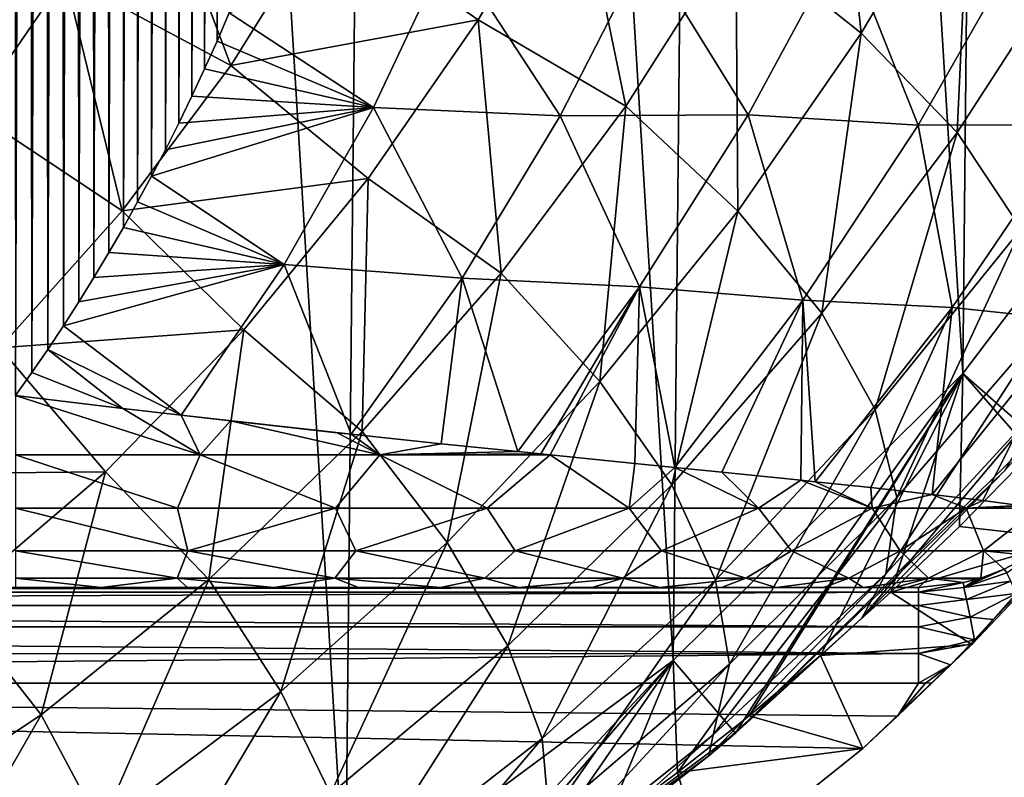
# Model space of a CAD drawing. Extents: x 0 to 500, y -78 to 1006.
# Tile 46 of 256: x 113 to 123, y -70 to -62. Entities that reach past the tile are written whole.
import ezdxf

# ---------------------------------------------------------------- set-up
doc = ezdxf.new("R2010")
doc.units = 0
doc.header["$LTSCALE"] = 65.185185
for name, color, linetype in [('236', 7, 'CONTINUOUS'), ('240', 7, 'CONTINUOUS'), ('252', 7, 'CONTINUOUS'), ('254', 7, 'CONTINUOUS'), ('257', 7, 'CONTINUOUS'), ('354', 7, 'CONTINUOUS'), ('357', 7, 'CONTINUOUS'), ('361', 7, 'CONTINUOUS'), ('365', 7, 'CONTINUOUS'), ('378', 7, 'CONTINUOUS'), ('381', 7, 'CONTINUOUS'), ('390', 7, 'CONTINUOUS'), ('392', 7, 'CONTINUOUS'), ('399', 7, 'CONTINUOUS'), ('400', 7, 'CONTINUOUS'), ('403', 7, 'CONTINUOUS')]:
    doc.layers.add(name, color=color, linetype=linetype)

msp = doc.modelspace()

# ---------------------------------------------------------------- linework, layer by layer
at = {"layer": '236', "color": 7, "linetype": 'CONTINUOUS'}
for points in [[(125.133, -62.381, -0.025), (122.564, -65.77, -0.025), (123.316, -66.429, -0.025), (125.133, -62.381, -0.025)], [(122.564, -65.77, -0.025), (119.542, -68.762, -0.025), (120.193, -69.521, -0.025), (122.564, -65.77, -0.025)], [(123.316, -66.429, -0.025), (122.564, -65.77, -0.025), (120.193, -69.521, -0.025), (123.316, -66.429, -0.025)], [(119.542, -68.762, -0.025), (116.127, -71.297, -0.025), (116.664, -72.14, -0.025), (119.542, -68.762, -0.025)], [(120.193, -69.521, -0.025), (119.542, -68.762, -0.025), (116.664, -72.14, -0.025), (120.193, -69.521, -0.025)]]:
    msp.add_3dface(points, dxfattribs=at)
at = {"layer": '240', "color": 7, "linetype": 'CONTINUOUS'}
for points in [[(122.564, -65.77, -0.025), (125.133, -62.381, -0.025), (122.564, -65.77), (122.564, -65.77, -0.025)], [(122.564, -65.77), (125.133, -62.381, -0.025), (125.133, -62.381), (122.564, -65.77)], [(119.542, -68.762, -0.025), (122.564, -65.77, -0.025), (119.542, -68.762), (119.542, -68.762, -0.025)], [(119.542, -68.762), (122.564, -65.77, -0.025), (122.564, -65.77), (119.542, -68.762)], [(116.127, -71.297, -0.025), (119.542, -68.762, -0.025), (116.127, -71.297), (116.127, -71.297, -0.025)], [(116.127, -71.297), (119.542, -68.762, -0.025), (119.542, -68.762), (116.127, -71.297)]]:
    msp.add_3dface(points, dxfattribs=at)
at = {"layer": '252', "color": 7, "linetype": 'CONTINUOUS'}
for points in [[(112.387, -73.323), (112.935, -18.932), (108.977, -17.375), (112.387, -73.323)], [(112.387, -73.323), (116.127, -71.297), (112.935, -18.932), (112.387, -73.323)], [(116.127, -71.297), (116.633, -21.033), (112.935, -18.932), (116.127, -71.297)], [(116.127, -71.297), (119.542, -68.762), (116.633, -21.033), (116.127, -71.297)], [(119.542, -68.762), (119.996, -23.636), (116.633, -21.033), (119.542, -68.762)], [(119.542, -68.762), (122.564, -65.77), (119.996, -23.636), (119.542, -68.762)], [(122.564, -65.77), (122.958, -26.688), (119.996, -23.636), (122.564, -65.77)], [(122.564, -65.77), (125.133, -62.381), (122.958, -26.688), (122.564, -65.77)], [(125.133, -62.381), (125.458, -30.129), (122.958, -26.688), (125.133, -62.381)]]:
    msp.add_3dface(points, dxfattribs=at)
at = {"layer": '254', "color": 7, "linetype": 'CONTINUOUS'}
for points in [[(123.316, -66.429, -0.025), (120.193, -69.521, -0.025), (122.999, -66.785, -5.286), (123.316, -66.429, -0.025)], [(122.999, -66.785, -5.286), (120.193, -69.521, -0.025), (121.51, -68.323, -5.818), (122.999, -66.785, -5.286)], [(121.51, -68.323, -5.818), (120.193, -69.521, -0.025), (119.916, -69.756, -6.358), (121.51, -68.323, -5.818)], [(120.193, -69.521, -0.025), (116.664, -72.14, -0.025), (119.916, -69.756, -6.358), (120.193, -69.521, -0.025)], [(119.916, -69.756, -6.358), (116.664, -72.14, -0.025), (118.289, -71.03, -6.878), (119.916, -69.756, -6.358)]]:
    msp.add_3dface(points, dxfattribs=at)
at = {"layer": '257', "color": 7, "linetype": 'CONTINUOUS'}
for points in [[(120.197, -61.176, -16.28), (121.198, -59.327, -16.154), (121.504, -62.219, -14.842), (120.197, -61.176, -16.28)], [(121.198, -59.327, -16.154), (122.642, -60.307, -14.649), (121.504, -62.219, -14.842), (121.198, -59.327, -16.154)], [(114.035, -60.179, -18.834), (114.929, -62.556, -18.36), (113.203, -61.631, -18.841), (114.035, -60.179, -18.834)], [(115.916, -60.976, -18.334), (114.929, -62.556, -18.36), (114.035, -60.179, -18.834), (115.916, -60.976, -18.334)], [(118.51, -60.372, -17.453), (117.508, -62.082, -17.517), (115.916, -60.976, -18.334), (118.51, -60.372, -17.453)], [(117.508, -62.082, -17.517), (118.51, -60.372, -17.453), (119.049, -62.982, -16.394), (117.508, -62.082, -17.517)], [(119.049, -62.982, -16.394), (118.51, -60.372, -17.453), (120.197, -61.176, -16.28), (119.049, -62.982, -16.394)], [(122.642, -60.307, -14.649), (122.506, -63.258, -13.174), (121.504, -62.219, -14.842), (122.642, -60.307, -14.649)], [(123.768, -61.305, -12.904), (122.506, -63.258, -13.174), (122.642, -60.307, -14.649), (123.768, -61.305, -12.904)], [(115.916, -60.976, -18.334), (117.508, -62.082, -17.517), (114.929, -62.556, -18.36), (115.916, -60.976, -18.334)], [(113.203, -61.631, -18.841), (112.236, -63.033, -18.847), (112.121, -61.08, -18.976), (113.203, -61.631, -18.841)], [(119.049, -62.982, -16.394), (120.197, -61.176, -16.28), (120.217, -64.076, -15.017), (119.049, -62.982, -16.394)], [(120.197, -61.176, -16.28), (121.504, -62.219, -14.842), (120.217, -64.076, -15.017), (120.197, -61.176, -16.28)], [(123.768, -61.305, -12.904), (123.172, -64.262, -11.327), (122.506, -63.258, -13.174), (123.768, -61.305, -12.904)], [(113.203, -61.631, -18.841), (113.797, -64.072, -18.383), (112.236, -63.033, -18.847), (113.203, -61.631, -18.841)], [(114.929, -62.556, -18.36), (113.797, -64.072, -18.383), (113.203, -61.631, -18.841), (114.929, -62.556, -18.36)], [(117.508, -62.082, -17.517), (116.361, -63.737, -17.575), (114.929, -62.556, -18.36), (117.508, -62.082, -17.517)], [(116.361, -63.737, -17.575), (117.508, -62.082, -17.517), (117.751, -64.723, -16.498), (116.361, -63.737, -17.575)], [(117.751, -64.723, -16.498), (117.508, -62.082, -17.517), (119.049, -62.982, -16.394), (117.751, -64.723, -16.498)], [(121.504, -62.219, -14.842), (121.093, -65.141, -13.419), (120.217, -64.076, -15.017), (121.504, -62.219, -14.842)], [(122.506, -63.258, -13.174), (121.093, -65.141, -13.419), (121.504, -62.219, -14.842), (122.506, -63.258, -13.174)], [(114.929, -62.556, -18.36), (116.361, -63.737, -17.575), (113.797, -64.072, -18.383), (114.929, -62.556, -18.36)], [(113.797, -64.072, -18.383), (112.516, -65.502, -18.404), (112.236, -63.033, -18.847), (113.797, -64.072, -18.383)], [(117.751, -64.723, -16.498), (119.049, -62.982, -16.394), (118.778, -65.854, -15.175), (117.751, -64.723, -16.498)], [(119.049, -62.982, -16.394), (120.217, -64.076, -15.017), (118.778, -65.854, -15.175), (119.049, -62.982, -16.394)], [(122.506, -63.258, -13.174), (121.652, -66.147, -11.65), (121.093, -65.141, -13.419), (122.506, -63.258, -13.174)], [(123.172, -64.262, -11.327), (121.652, -66.147, -11.65), (122.506, -63.258, -13.174), (123.172, -64.262, -11.327)], [(116.361, -63.737, -17.575), (115.065, -65.315, -17.627), (113.797, -64.072, -18.383), (116.361, -63.737, -17.575)], [(115.065, -65.315, -17.627), (116.361, -63.737, -17.575), (116.301, -66.376, -16.591), (115.065, -65.315, -17.627)], [(116.301, -66.376, -16.591), (116.361, -63.737, -17.575), (117.751, -64.723, -16.498), (116.301, -66.376, -16.591)], [(113.797, -64.072, -18.383), (115.065, -65.315, -17.627), (112.516, -65.502, -18.404), (113.797, -64.072, -18.383)], [(120.217, -64.076, -15.017), (119.53, -66.932, -13.641), (118.778, -65.854, -15.175), (120.217, -64.076, -15.017)], [(121.093, -65.141, -13.419), (119.53, -66.932, -13.641), (120.217, -64.076, -15.017), (121.093, -65.141, -13.419)], [(123.172, -64.262, -11.327), (121.877, -67.062, -9.761), (121.652, -66.147, -11.65), (123.172, -64.262, -11.327)], [(123.483, -65.201, -9.356), (121.877, -67.062, -9.761), (123.172, -64.262, -11.327), (123.483, -65.201, -9.356)], [(116.301, -66.376, -16.591), (117.751, -64.723, -16.498), (117.188, -67.532, -15.317), (116.301, -66.376, -16.591)], [(117.751, -64.723, -16.498), (118.778, -65.854, -15.175), (117.188, -67.532, -15.317), (117.751, -64.723, -16.498)], [(121.093, -65.141, -13.419), (119.985, -67.925, -11.942), (119.53, -66.932, -13.641), (121.093, -65.141, -13.419)], [(121.652, -66.147, -11.65), (119.985, -67.925, -11.942), (121.093, -65.141, -13.419), (121.652, -66.147, -11.65)], [(123.429, -66.046, -7.319), (121.761, -67.86, -7.81), (123.483, -65.201, -9.356), (123.429, -66.046, -7.319)], [(123.483, -65.201, -9.356), (121.761, -67.86, -7.81), (121.877, -67.062, -9.761), (123.483, -65.201, -9.356)], [(115.065, -65.315, -17.627), (113.621, -66.796, -17.673), (112.516, -65.502, -18.404), (115.065, -65.315, -17.627)], [(113.621, -66.796, -17.673), (115.065, -65.315, -17.627), (114.7, -67.919, -16.673), (113.621, -66.796, -17.673)], [(114.7, -67.919, -16.673), (115.065, -65.315, -17.627), (116.301, -66.376, -16.591), (114.7, -67.919, -16.673)], [(112.516, -65.502, -18.404), (113.621, -66.796, -17.673), (111.09, -66.82, -18.422), (112.516, -65.502, -18.404)], [(118.778, -65.854, -15.175), (117.82, -68.61, -13.84), (117.188, -67.532, -15.317), (118.778, -65.854, -15.175)], [(119.53, -66.932, -13.641), (117.82, -68.61, -13.84), (118.778, -65.854, -15.175), (119.53, -66.932, -13.641)], [(122.999, -66.785, -5.286), (121.51, -68.323, -5.818), (123.429, -66.046, -7.319), (122.999, -66.785, -5.286)], [(123.429, -66.046, -7.319), (121.51, -68.323, -5.818), (121.761, -67.86, -7.81), (123.429, -66.046, -7.319)], [(121.652, -66.147, -11.65), (120.13, -68.803, -10.128), (119.985, -67.925, -11.942), (121.652, -66.147, -11.65)], [(121.877, -67.062, -9.761), (120.13, -68.803, -10.128), (121.652, -66.147, -11.65), (121.877, -67.062, -9.761)], [(114.7, -67.919, -16.673), (116.301, -66.376, -16.591), (115.451, -69.088, -15.443), (114.7, -67.919, -16.673)], [(116.301, -66.376, -16.591), (117.188, -67.532, -15.317), (115.451, -69.088, -15.443), (116.301, -66.376, -16.591)], [(113.621, -66.796, -17.673), (112.031, -68.155, -17.713), (111.09, -66.82, -18.422), (113.621, -66.796, -17.673)], [(112.031, -68.155, -17.713), (113.621, -66.796, -17.673), (112.953, -69.328, -16.744), (112.031, -68.155, -17.713)], [(112.953, -69.328, -16.744), (113.621, -66.796, -17.673), (114.7, -67.919, -16.673), (112.953, -69.328, -16.744)], [(119.53, -66.932, -13.641), (118.177, -69.578, -12.204), (117.82, -68.61, -13.84), (119.53, -66.932, -13.641)], [(119.985, -67.925, -11.942), (118.177, -69.578, -12.204), (119.53, -66.932, -13.641), (119.985, -67.925, -11.942)], [(121.761, -67.86, -7.81), (119.96, -69.54, -8.255), (121.877, -67.062, -9.761), (121.761, -67.86, -7.81)], [(121.877, -67.062, -9.761), (119.96, -69.54, -8.255), (120.13, -68.803, -10.128), (121.877, -67.062, -9.761)], [(117.188, -67.532, -15.317), (115.968, -70.155, -14.016), (115.451, -69.088, -15.443), (117.188, -67.532, -15.317)], [(117.82, -68.61, -13.84), (115.968, -70.155, -14.016), (117.188, -67.532, -15.317), (117.82, -68.61, -13.84)], [(121.51, -68.323, -5.818), (119.916, -69.756, -6.358), (121.761, -67.86, -7.81), (121.51, -68.323, -5.818)], [(121.761, -67.86, -7.81), (119.916, -69.756, -6.358), (119.96, -69.54, -8.255), (121.761, -67.86, -7.81)], [(112.953, -69.328, -16.744), (114.7, -67.919, -16.673), (113.573, -70.499, -15.551), (112.953, -69.328, -16.744)], [(114.7, -67.919, -16.673), (115.451, -69.088, -15.443), (113.573, -70.499, -15.551), (114.7, -67.919, -16.673)], [(119.985, -67.925, -11.942), (118.25, -70.408, -10.458), (118.177, -69.578, -12.204), (119.985, -67.925, -11.942)], [(120.13, -68.803, -10.128), (118.25, -70.408, -10.458), (119.985, -67.925, -11.942), (120.13, -68.803, -10.128)], [(111.067, -70.581, -16.804), (112.031, -68.155, -17.713), (112.953, -69.328, -16.744), (111.067, -70.581, -16.804)], [(117.82, -68.61, -13.84), (116.237, -71.088, -12.435), (115.968, -70.155, -14.016), (117.82, -68.61, -13.84)], [(118.177, -69.578, -12.204), (116.237, -71.088, -12.435), (117.82, -68.61, -13.84), (118.177, -69.578, -12.204)], [(119.96, -69.54, -8.255), (118.036, -71.074, -8.654), (120.13, -68.803, -10.128), (119.96, -69.54, -8.255)], [(120.13, -68.803, -10.128), (118.036, -71.074, -8.654), (118.25, -70.408, -10.458), (120.13, -68.803, -10.128)], [(115.451, -69.088, -15.443), (113.984, -71.547, -14.168), (113.573, -70.499, -15.551), (115.451, -69.088, -15.443)], [(115.968, -70.155, -14.016), (113.984, -71.547, -14.168), (115.451, -69.088, -15.443), (115.968, -70.155, -14.016)], [(111.067, -70.581, -16.804), (112.953, -69.328, -16.744), (111.564, -71.746, -15.644), (111.067, -70.581, -16.804)], [(112.953, -69.328, -16.744), (113.573, -70.499, -15.551), (111.564, -71.746, -15.644), (112.953, -69.328, -16.744)], [(118.177, -69.578, -12.204), (116.248, -71.861, -10.748), (116.237, -71.088, -12.435), (118.177, -69.578, -12.204)], [(118.25, -70.408, -10.458), (116.248, -71.861, -10.748), (118.177, -69.578, -12.204), (118.25, -70.408, -10.458)], [(119.96, -69.54, -8.255), (118.289, -71.03, -6.878), (118.036, -71.074, -8.654), (119.96, -69.54, -8.255)], [(119.916, -69.756, -6.358), (118.289, -71.03, -6.878), (119.96, -69.54, -8.255), (119.916, -69.756, -6.358)]]:
    msp.add_3dface(points, dxfattribs=at)
at = {"layer": '354', "color": 7, "linetype": 'CONTINUOUS'}
for points in [[(112.816, -25.871, 20), (112.645, -25.64, 20), (112.685, -66, 20), (112.816, -25.871, 20)], [(112.853, -65.761, 20), (112.816, -25.871, 20), (112.685, -66, 20), (112.853, -65.761, 20)], [(112.984, -26.106, 20), (112.816, -25.871, 20), (112.853, -65.761, 20), (112.984, -26.106, 20)], [(113.02, -65.519, 20), (112.984, -26.106, 20), (112.853, -65.761, 20), (113.02, -65.519, 20)], [(113.149, -26.345, 20), (112.984, -26.106, 20), (113.02, -65.519, 20), (113.149, -26.345, 20)], [(113.183, -65.272, 20), (113.149, -26.345, 20), (113.02, -65.519, 20), (113.183, -65.272, 20)], [(113.312, -26.588, 20), (113.149, -26.345, 20), (113.183, -65.272, 20), (113.312, -26.588, 20)], [(113.344, -65.022, 20), (113.312, -26.588, 20), (113.183, -65.272, 20), (113.344, -65.022, 20)], [(113.472, -26.834, 20), (113.312, -26.588, 20), (113.344, -65.022, 20), (113.472, -26.834, 20)], [(113.502, -64.768, 20), (113.472, -26.834, 20), (113.344, -65.022, 20), (113.502, -64.768, 20)], [(113.629, -27.085, 20), (113.472, -26.834, 20), (113.502, -64.768, 20), (113.629, -27.085, 20)], [(113.657, -64.509, 20), (113.629, -27.085, 20), (113.502, -64.768, 20), (113.657, -64.509, 20)], [(113.784, -27.34, 20), (113.629, -27.085, 20), (113.657, -64.509, 20), (113.784, -27.34, 20)], [(113.809, -64.247, 20), (113.784, -27.34, 20), (113.657, -64.509, 20), (113.809, -64.247, 20)], [(113.935, -27.598, 20), (113.784, -27.34, 20), (113.809, -64.247, 20), (113.935, -27.598, 20)], [(113.958, -63.981, 20), (113.935, -27.598, 20), (113.809, -64.247, 20), (113.958, -63.981, 20)], [(114.084, -27.861, 20), (113.935, -27.598, 20), (113.958, -63.981, 20), (114.084, -27.861, 20)], [(114.104, -63.711, 20), (114.084, -27.861, 20), (113.958, -63.981, 20), (114.104, -63.711, 20)], [(114.229, -28.127, 20), (114.084, -27.861, 20), (114.104, -63.711, 20), (114.229, -28.127, 20)], [(114.247, -63.437, 20), (114.229, -28.127, 20), (114.104, -63.711, 20), (114.247, -63.437, 20)], [(114.372, -28.398, 20), (114.229, -28.127, 20), (114.247, -63.437, 20), (114.372, -28.398, 20)], [(114.386, -63.16, 20), (114.372, -28.398, 20), (114.247, -63.437, 20), (114.386, -63.16, 20)], [(114.511, -28.672, 20), (114.372, -28.398, 20), (114.386, -63.16, 20), (114.511, -28.672, 20)], [(114.523, -62.878, 20), (114.511, -28.672, 20), (114.386, -63.16, 20), (114.523, -62.878, 20)], [(114.648, -28.95, 20), (114.511, -28.672, 20), (114.523, -62.878, 20), (114.648, -28.95, 20)], [(114.656, -62.593, 20), (114.648, -28.95, 20), (114.523, -62.878, 20), (114.656, -62.593, 20)], [(114.781, -29.232, 20), (114.648, -28.95, 20), (114.656, -62.593, 20), (114.781, -29.232, 20)], [(114.786, -62.303, 20), (114.781, -29.232, 20), (114.656, -62.593, 20), (114.786, -62.303, 20)], [(114.911, -29.518, 20), (114.781, -29.232, 20), (114.786, -62.303, 20), (114.911, -29.518, 20)], [(114.913, -62.01, 20), (114.911, -29.518, 20), (114.786, -62.303, 20), (114.913, -62.01, 20)]]:
    msp.add_3dface(points, dxfattribs=at)
at = {"layer": '357', "color": 7, "linetype": 'CONTINUOUS'}
for points in [[(122.564, -65.77, 0.025), (125.133, -62.381, 0.025), (123.284, -66.593, 0.025), (122.564, -65.77, 0.025)], [(119.542, -68.762, 0.025), (122.564, -65.77, 0.025), (119.588, -69.932, 0.025), (119.542, -68.762, 0.025)], [(119.588, -69.932, 0.025), (122.564, -65.77, 0.025), (120.336, -69.34, 0.025), (119.588, -69.932, 0.025)], [(120.336, -69.34, 0.025), (122.564, -65.77, 0.025), (121.082, -68.711, 0.025), (120.336, -69.34, 0.025)], [(121.082, -68.711, 0.025), (122.564, -65.77, 0.025), (121.815, -68.052, 0.025), (121.082, -68.711, 0.025)], [(121.815, -68.052, 0.025), (122.564, -65.77, 0.025), (122.531, -67.366, 0.025), (121.815, -68.052, 0.025)], [(122.531, -67.366, 0.025), (122.564, -65.77, 0.025), (123.284, -66.593, 0.025), (122.531, -67.366, 0.025)], [(116.127, -71.297, 0.025), (119.542, -68.762, 0.025), (116.555, -71.983, 0.025), (116.127, -71.297, 0.025)], [(116.555, -71.983, 0.025), (119.542, -68.762, 0.025), (117.907, -71.133, 0.025), (116.555, -71.983, 0.025)], [(117.907, -71.133, 0.025), (119.542, -68.762, 0.025), (118.826, -70.498, 0.025), (117.907, -71.133, 0.025)], [(118.826, -70.498, 0.025), (119.542, -68.762, 0.025), (119.588, -69.932, 0.025), (118.826, -70.498, 0.025)]]:
    msp.add_3dface(points, dxfattribs=at)
at = {"layer": '361', "color": 7, "linetype": 'CONTINUOUS'}
for points in [[(125.133, -62.381, 0.025), (122.564, -65.77, 0.025), (125.133, -62.381), (125.133, -62.381, 0.025)], [(125.133, -62.381), (122.564, -65.77, 0.025), (122.564, -65.77), (125.133, -62.381)], [(122.564, -65.77, 0.025), (119.542, -68.762, 0.025), (122.564, -65.77), (122.564, -65.77, 0.025)], [(122.564, -65.77), (119.542, -68.762, 0.025), (119.542, -68.762), (122.564, -65.77)], [(119.542, -68.762, 0.025), (116.127, -71.297, 0.025), (119.542, -68.762), (119.542, -68.762, 0.025)], [(119.542, -68.762), (116.127, -71.297, 0.025), (116.127, -71.297), (119.542, -68.762)]]:
    msp.add_3dface(points, dxfattribs=at)
at = {"layer": '365', "color": 7, "linetype": 'CONTINUOUS'}
for points in [[(121.323, -61.225, 18.407), (119.254, -61.342, 19.307), (120.326, -63.072, 18.507), (121.323, -61.225, 18.407)], [(121.323, -61.225, 18.407), (120.326, -63.072, 18.507), (122.1, -63.18, 17.325), (121.323, -61.225, 18.407)], [(123.174, -61.298, 17.149), (121.323, -61.225, 18.407), (122.1, -63.18, 17.325), (123.174, -61.298, 17.149)], [(123.174, -61.298, 17.149), (122.1, -63.18, 17.325), (123.748, -63.177, 15.804), (123.174, -61.298, 17.149)], [(117.211, -61.313, 19.831), (114.913, -62.01, 20), (116.418, -62.996, 19.842), (117.211, -61.313, 19.831)], [(117.211, -61.313, 19.831), (116.418, -62.996, 19.842), (118.365, -63.084, 19.35), (117.211, -61.313, 19.831)], [(119.254, -61.342, 19.307), (117.211, -61.313, 19.831), (118.365, -63.084, 19.35), (119.254, -61.342, 19.307)], [(119.254, -61.342, 19.307), (118.365, -63.084, 19.35), (120.326, -63.072, 18.507), (119.254, -61.342, 19.307)], [(114.913, -62.01, 20), (114.786, -62.303, 20), (116.418, -62.996, 19.842), (114.913, -62.01, 20)], [(114.786, -62.303, 20), (114.656, -62.593, 20), (116.418, -62.996, 19.842), (114.786, -62.303, 20)], [(114.656, -62.593, 20), (114.523, -62.878, 20), (116.418, -62.996, 19.842), (114.656, -62.593, 20)], [(114.523, -62.878, 20), (114.386, -63.16, 20), (116.418, -62.996, 19.842), (114.523, -62.878, 20)], [(114.247, -63.437, 20), (114.104, -63.711, 20), (116.418, -62.996, 19.842), (114.247, -63.437, 20)], [(116.418, -62.996, 19.842), (114.104, -63.711, 20), (115.486, -64.633, 19.852), (116.418, -62.996, 19.842)], [(114.386, -63.16, 20), (114.247, -63.437, 20), (116.418, -62.996, 19.842), (114.386, -63.16, 20)], [(116.418, -62.996, 19.842), (115.486, -64.633, 19.852), (117.342, -64.777, 19.39), (116.418, -62.996, 19.842)], [(118.365, -63.084, 19.35), (116.418, -62.996, 19.842), (117.342, -64.777, 19.39), (118.365, -63.084, 19.35)], [(118.365, -63.084, 19.35), (117.342, -64.777, 19.39), (119.193, -64.866, 18.602), (118.365, -63.084, 19.35)], [(120.326, -63.072, 18.507), (118.365, -63.084, 19.35), (119.193, -64.866, 18.602), (120.326, -63.072, 18.507)], [(120.326, -63.072, 18.507), (119.193, -64.866, 18.602), (120.895, -65.004, 17.492), (120.326, -63.072, 18.507)], [(122.1, -63.18, 17.325), (120.326, -63.072, 18.507), (120.895, -65.004, 17.492), (122.1, -63.18, 17.325)], [(122.1, -63.18, 17.325), (120.895, -65.004, 17.492), (122.452, -65.081, 16.069), (122.1, -63.18, 17.325)], [(123.748, -63.177, 15.804), (122.1, -63.18, 17.325), (122.452, -65.081, 16.069), (123.748, -63.177, 15.804)], [(123.748, -63.177, 15.804), (122.452, -65.081, 16.069), (123.708, -65.213, 14.382), (123.748, -63.177, 15.804)], [(114.104, -63.711, 20), (113.958, -63.981, 20), (115.486, -64.633, 19.852), (114.104, -63.711, 20)], [(113.958, -63.981, 20), (113.809, -64.247, 20), (115.486, -64.633, 19.852), (113.958, -63.981, 20)], [(113.809, -64.247, 20), (113.657, -64.509, 20), (115.486, -64.633, 19.852), (113.809, -64.247, 20)], [(113.657, -64.509, 20), (113.502, -64.768, 20), (115.486, -64.633, 19.852), (113.657, -64.509, 20)], [(113.344, -65.022, 20), (113.183, -65.272, 20), (115.486, -64.633, 19.852), (113.344, -65.022, 20)], [(115.486, -64.633, 19.852), (113.183, -65.272, 20), (114.413, -66.206, 19.861), (115.486, -64.633, 19.852)], [(113.502, -64.768, 20), (113.344, -65.022, 20), (115.486, -64.633, 19.852), (113.502, -64.768, 20)], [(115.486, -64.633, 19.852), (114.413, -66.206, 19.861), (116.184, -66.402, 19.429), (115.486, -64.633, 19.852)], [(117.342, -64.777, 19.39), (115.486, -64.633, 19.852), (116.184, -66.402, 19.429), (117.342, -64.777, 19.39)], [(117.342, -64.777, 19.39), (116.184, -66.402, 19.429), (117.125, -66.502, 19.071), (117.342, -64.777, 19.39)], [(117.342, -64.777, 19.39), (117.125, -66.502, 19.071), (117.924, -66.584, 18.69), (117.342, -64.777, 19.39)], [(119.193, -64.866, 18.602), (117.342, -64.777, 19.39), (117.924, -66.584, 18.69), (119.193, -64.866, 18.602)], [(119.193, -64.866, 18.602), (117.924, -66.584, 18.69), (118.163, -66.609, 18.561), (119.193, -64.866, 18.602)], [(119.193, -64.866, 18.602), (118.163, -66.609, 18.561), (118.259, -66.618, 18.507), (119.193, -64.866, 18.602)], [(119.143, -66.708, 17.952), (119.193, -64.866, 18.602), (118.259, -66.618, 18.507), (119.143, -66.708, 17.952)], [(119.562, -66.75, 17.647), (119.193, -64.866, 18.602), (119.143, -66.708, 17.952), (119.562, -66.75, 17.647)], [(120.895, -65.004, 17.492), (119.193, -64.866, 18.602), (119.562, -66.75, 17.647), (120.895, -65.004, 17.492)], [(120.895, -65.004, 17.492), (119.562, -66.75, 17.647), (120.05, -66.799, 17.254), (120.895, -65.004, 17.492)], [(120.895, -65.004, 17.492), (120.05, -66.799, 17.254), (120.874, -66.883, 16.478), (120.895, -65.004, 17.492)], [(121.025, -66.899, 16.318), (120.895, -65.004, 17.492), (120.874, -66.883, 16.478), (121.025, -66.899, 16.318)], [(122.452, -65.081, 16.069), (120.895, -65.004, 17.492), (121.025, -66.899, 16.318), (122.452, -65.081, 16.069)], [(122.452, -65.081, 16.069), (121.025, -66.899, 16.318), (121.606, -66.96, 15.636), (122.452, -65.081, 16.069)], [(122.452, -65.081, 16.069), (121.606, -66.96, 15.636), (122.245, -67.031, 14.733), (122.452, -65.081, 16.069)], [(123.708, -65.213, 14.382), (122.452, -65.081, 16.069), (122.245, -67.031, 14.733), (123.708, -65.213, 14.382)], [(123.708, -65.213, 14.382), (122.245, -67.031, 14.733), (122.774, -67.095, 13.799), (123.708, -65.213, 14.382)], [(123.708, -65.213, 14.382), (122.774, -67.095, 13.799), (123.158, -67.148, 12.938), (123.708, -65.213, 14.382)], [(113.183, -65.272, 20), (113.02, -65.519, 20), (114.413, -66.206, 19.861), (113.183, -65.272, 20)], [(113.02, -65.519, 20), (112.853, -65.761, 20), (113.804, -66.135, 19.942), (113.02, -65.519, 20)], [(114.413, -66.206, 19.861), (113.02, -65.519, 20), (113.804, -66.135, 19.942), (114.413, -66.206, 19.861)], [(112.853, -65.761, 20), (112.685, -66, 20), (113.804, -66.135, 19.942), (112.853, -65.761, 20)], [(114.413, -66.206, 19.861), (114.928, -66.265, 19.766), (116.04, -66.387, 19.475), (114.413, -66.206, 19.861)], [(116.184, -66.402, 19.429), (114.413, -66.206, 19.861), (116.04, -66.387, 19.475), (116.184, -66.402, 19.429)], [(123.702, -67.499, 9.065), (122.882, -68.337, 10.162), (122.659, -68.596, 9.52), (123.702, -67.499, 9.065)], [(123.12, -68.065, 10.3), (122.882, -68.337, 10.162), (123.702, -67.499, 9.065), (123.12, -68.065, 10.3)], [(122.882, -68.337, 10.162), (122.688, -68.547, 10.08), (122.659, -68.596, 9.52), (122.882, -68.337, 10.162)], [(121.521, -69.682, 10), (122.659, -68.596, 9.52), (121.885, -69.344, 10), (121.521, -69.682, 10)], [(122.659, -68.596, 9.52), (122.246, -68.997, 10), (121.885, -69.344, 10), (122.659, -68.596, 9.52)], [(122.436, -68.808, 10.015), (122.246, -68.997, 10), (122.659, -68.596, 9.52), (122.436, -68.808, 10.015)], [(122.646, -68.591, 10.066), (122.436, -68.808, 10.015), (122.659, -68.596, 9.52), (122.646, -68.591, 10.066)], [(122.688, -68.547, 10.08), (122.646, -68.591, 10.066), (122.659, -68.596, 9.52), (122.688, -68.547, 10.08)]]:
    msp.add_3dface(points, dxfattribs=at)
at = {"layer": '378', "color": 7, "linetype": 'CONTINUOUS'}
for points in [[(108.977, -17.375), (112.935, -18.932), (112.388, -73.323), (108.977, -17.375)], [(112.935, -18.932), (116.127, -71.297), (112.388, -73.323), (112.935, -18.932)], [(112.935, -18.932), (116.633, -21.033), (116.127, -71.297), (112.935, -18.932)], [(116.633, -21.033), (119.542, -68.762), (116.127, -71.297), (116.633, -21.033)], [(116.633, -21.033), (119.996, -23.636), (119.542, -68.762), (116.633, -21.033)], [(119.996, -23.636), (122.564, -65.77), (119.542, -68.762), (119.996, -23.636)], [(119.996, -23.636), (122.958, -26.688), (122.564, -65.77), (119.996, -23.636)], [(122.958, -26.688), (125.133, -62.381), (122.564, -65.77), (122.958, -26.688)], [(122.958, -26.688), (125.458, -30.129), (125.133, -62.381), (122.958, -26.688)]]:
    msp.add_3dface(points, dxfattribs=at)
at = {"layer": '381', "color": 7, "linetype": 'CONTINUOUS'}
for points in [[(122.531, -67.366, 0.025), (123.284, -66.593, 0.025), (123.702, -67.499, 9.065), (122.531, -67.366, 0.025)], [(121.815, -68.052, 0.025), (122.531, -67.366, 0.025), (123.702, -67.499, 9.065), (121.815, -68.052, 0.025)], [(121.815, -68.052, 0.025), (123.702, -67.499, 9.065), (122.659, -68.596, 9.52), (121.815, -68.052, 0.025)], [(121.082, -68.711, 0.025), (121.815, -68.052, 0.025), (122.659, -68.596, 9.52), (121.082, -68.711, 0.025)], [(121.082, -68.711, 0.025), (122.659, -68.596, 9.52), (121.521, -69.682, 10), (121.082, -68.711, 0.025)], [(120.336, -69.34, 0.025), (121.082, -68.711, 0.025), (121.521, -69.682, 10), (120.336, -69.34, 0.025)], [(119.588, -69.932, 0.025), (120.336, -69.34, 0.025), (121.521, -69.682, 10), (119.588, -69.932, 0.025)], [(119.588, -69.932, 0.025), (121.521, -69.682, 10), (119.897, -70.978, 10), (119.588, -69.932, 0.025)], [(118.826, -70.498, 0.025), (119.588, -69.932, 0.025), (119.897, -70.978, 10), (118.826, -70.498, 0.025)]]:
    msp.add_3dface(points, dxfattribs=at)
at = {"layer": '390', "color": 7, "linetype": 'CONTINUOUS'}
for points in [[(121.521, -69.682, 10), (121.885, -69.344, 10), (88, -69, 10), (121.521, -69.682, 10)], [(119.897, -70.978, 10), (121.521, -69.682, 10), (88, -69, 10), (119.897, -70.978, 10)], [(88, -69, 10), (121.885, -69.344, 10), (122.102, -69, 10), (88, -69, 10)], [(112.103, -75.263, 10), (114.174, -74.387, 10), (88, -69, 10), (112.103, -75.263, 10)], [(114.174, -74.387, 10), (116.169, -73.376, 10), (88, -69, 10), (114.174, -74.387, 10)], [(116.169, -73.376, 10), (118.079, -72.238, 10), (88, -69, 10), (116.169, -73.376, 10)], [(118.079, -72.238, 10), (119.897, -70.978, 10), (88, -69, 10), (118.079, -72.238, 10)], [(121.885, -69.344, 10), (122.246, -68.997, 10), (122.174, -68.999, 10), (121.885, -69.344, 10)], [(122.102, -69, 10), (121.885, -69.344, 10), (122.174, -68.999, 10), (122.102, -69, 10)]]:
    msp.add_3dface(points, dxfattribs=at)
at = {"layer": '392', "color": 7, "linetype": 'CONTINUOUS'}
for points in [[(88, -68, 18), (88, -68, 11), (122.102, -68, 11), (88, -68, 18)], [(112.685, -68, 18), (88, -68, 18), (122.102, -68, 11), (112.685, -68, 18)], [(113.577, -68, 17.959), (112.685, -68, 18), (122.102, -68, 11), (113.577, -68, 17.959)], [(114.478, -68, 17.834), (113.577, -68, 17.959), (122.102, -68, 11), (114.478, -68, 17.834)], [(115.377, -68, 17.624), (114.478, -68, 17.834), (122.102, -68, 11), (115.377, -68, 17.624)], [(116.26, -68, 17.331), (115.377, -68, 17.624), (122.102, -68, 11), (116.26, -68, 17.331)], [(117.116, -68, 16.956), (116.26, -68, 17.331), (122.102, -68, 11), (117.116, -68, 16.956)], [(117.932, -68, 16.504), (117.116, -68, 16.956), (122.102, -68, 11), (117.932, -68, 16.504)], [(118.698, -68, 15.982), (117.932, -68, 16.504), (122.102, -68, 11), (118.698, -68, 15.982)], [(119.406, -68, 15.395), (118.698, -68, 15.982), (122.102, -68, 11), (119.406, -68, 15.395)], [(120.048, -68, 14.753), (119.406, -68, 15.395), (122.102, -68, 11), (120.048, -68, 14.753)], [(120.618, -68, 14.062), (120.048, -68, 14.753), (122.102, -68, 11), (120.618, -68, 14.062)], [(121.111, -68, 13.333), (120.618, -68, 14.062), (122.102, -68, 11), (121.111, -68, 13.333)], [(121.524, -68, 12.573), (121.111, -68, 13.333), (122.102, -68, 11), (121.524, -68, 12.573)], [(121.855, -68, 11.793), (121.524, -68, 12.573), (122.102, -68, 11), (121.855, -68, 11.793)]]:
    msp.add_3dface(points, dxfattribs=at)
at = {"layer": '399', "color": 7, "linetype": 'CONTINUOUS'}
for points in [[(113.804, -66.135, 19.942), (112.685, -66, 20), (114.611, -66.618, 19.742), (113.804, -66.135, 19.942)], [(114.611, -66.618, 19.742), (112.685, -66, 20), (112.685, -66.618, 19.902), (114.611, -66.618, 19.742)], [(114.413, -66.206, 19.861), (113.804, -66.135, 19.942), (114.611, -66.618, 19.742), (114.413, -66.206, 19.861)], [(114.928, -66.265, 19.766), (114.413, -66.206, 19.861), (114.611, -66.618, 19.742), (114.928, -66.265, 19.766)], [(116.483, -66.618, 19.272), (114.928, -66.265, 19.766), (114.611, -66.618, 19.742), (116.483, -66.618, 19.272)], [(116.04, -66.387, 19.475), (114.928, -66.265, 19.766), (116.483, -66.618, 19.272), (116.04, -66.387, 19.475)], [(116.184, -66.402, 19.429), (116.04, -66.387, 19.475), (116.483, -66.618, 19.272), (116.184, -66.402, 19.429)], [(117.125, -66.502, 19.071), (116.184, -66.402, 19.429), (116.483, -66.618, 19.272), (117.125, -66.502, 19.071)], [(117.924, -66.584, 18.69), (117.125, -66.502, 19.071), (116.483, -66.618, 19.272), (117.924, -66.584, 18.69)], [(114.611, -66.618, 19.742), (112.685, -66.618, 19.902), (114.372, -67.176, 19.491), (114.611, -66.618, 19.742)], [(112.685, -66.618, 19.902), (112.685, -67.176, 19.618), (114.372, -67.176, 19.491), (112.685, -66.618, 19.902)], [(116.023, -67.176, 19.121), (114.611, -66.618, 19.742), (114.372, -67.176, 19.491), (116.023, -67.176, 19.121)], [(116.483, -66.618, 19.272), (114.611, -66.618, 19.742), (116.023, -67.176, 19.121), (116.483, -66.618, 19.272)], [(117.604, -67.176, 18.516), (116.483, -66.618, 19.272), (116.023, -67.176, 19.121), (117.604, -67.176, 18.516)], [(118.163, -66.609, 18.561), (117.924, -66.584, 18.69), (116.483, -66.618, 19.272), (118.163, -66.609, 18.561)], [(118.259, -66.618, 18.507), (118.163, -66.609, 18.561), (116.483, -66.618, 19.272), (118.259, -66.618, 18.507)], [(118.259, -66.618, 18.507), (116.483, -66.618, 19.272), (117.604, -67.176, 18.516), (118.259, -66.618, 18.507)], [(119.086, -67.176, 17.687), (118.259, -66.618, 18.507), (117.604, -67.176, 18.516), (119.086, -67.176, 17.687)], [(119.143, -66.708, 17.952), (118.259, -66.618, 18.507), (119.086, -67.176, 17.687), (119.143, -66.708, 17.952)], [(119.562, -66.75, 17.647), (119.143, -66.708, 17.952), (119.086, -67.176, 17.687), (119.562, -66.75, 17.647)], [(120.435, -67.176, 16.646), (119.562, -66.75, 17.647), (119.086, -67.176, 17.687), (120.435, -67.176, 16.646)], [(120.05, -66.799, 17.254), (119.562, -66.75, 17.647), (120.435, -67.176, 16.646), (120.05, -66.799, 17.254)], [(120.874, -66.883, 16.478), (120.05, -66.799, 17.254), (120.435, -67.176, 16.646), (120.874, -66.883, 16.478)], [(121.618, -67.176, 15.409), (120.874, -66.883, 16.478), (120.435, -67.176, 16.646), (121.618, -67.176, 15.409)], [(121.025, -66.899, 16.318), (120.874, -66.883, 16.478), (121.618, -67.176, 15.409), (121.025, -66.899, 16.318)], [(121.606, -66.96, 15.636), (121.025, -66.899, 16.318), (121.618, -67.176, 15.409), (121.606, -66.96, 15.636)], [(122.245, -67.031, 14.733), (121.606, -66.96, 15.636), (121.618, -67.176, 15.409), (122.245, -67.031, 14.733)], [(122.599, -67.176, 13.995), (122.245, -67.031, 14.733), (121.618, -67.176, 15.409), (122.599, -67.176, 13.995)], [(122.774, -67.095, 13.799), (122.245, -67.031, 14.733), (122.599, -67.176, 13.995), (122.774, -67.095, 13.799)], [(123.158, -67.148, 12.938), (122.774, -67.095, 13.799), (122.599, -67.176, 13.995), (123.158, -67.148, 12.938)], [(123.2, -67.154, 12.829), (123.158, -67.148, 12.938), (122.599, -67.176, 13.995), (123.2, -67.154, 12.829)], [(123.344, -67.177, 12.428), (123.2, -67.154, 12.829), (122.599, -67.176, 13.995), (123.344, -67.177, 12.428)], [(114.372, -67.176, 19.491), (112.685, -67.176, 19.618), (114.482, -67.619, 19.026), (114.372, -67.176, 19.491)], [(112.685, -67.176, 19.618), (112.685, -67.619, 19.175), (114.482, -67.619, 19.026), (112.685, -67.176, 19.618)], [(116.023, -67.176, 19.121), (114.372, -67.176, 19.491), (114.482, -67.619, 19.026), (116.023, -67.176, 19.121)], [(116.232, -67.619, 18.589), (116.023, -67.176, 19.121), (114.482, -67.619, 19.026), (116.232, -67.619, 18.589)], [(117.604, -67.176, 18.516), (116.023, -67.176, 19.121), (116.232, -67.619, 18.589), (117.604, -67.176, 18.516)], [(117.894, -67.619, 17.877), (117.604, -67.176, 18.516), (116.232, -67.619, 18.589), (117.894, -67.619, 17.877)], [(119.086, -67.176, 17.687), (117.604, -67.176, 18.516), (117.894, -67.619, 17.877), (119.086, -67.176, 17.687)], [(119.423, -67.619, 16.906), (119.086, -67.176, 17.687), (117.894, -67.619, 17.877), (119.423, -67.619, 16.906)], [(120.435, -67.176, 16.646), (119.086, -67.176, 17.687), (119.423, -67.619, 16.906), (120.435, -67.176, 16.646)], [(120.778, -67.619, 15.693), (120.435, -67.176, 16.646), (119.423, -67.619, 16.906), (120.778, -67.619, 15.693)], [(121.618, -67.176, 15.409), (120.435, -67.176, 16.646), (120.778, -67.619, 15.693), (121.618, -67.176, 15.409)], [(121.913, -67.619, 14.261), (121.618, -67.176, 15.409), (120.778, -67.619, 15.693), (121.913, -67.619, 14.261)], [(122.599, -67.176, 13.995), (121.618, -67.176, 15.409), (121.913, -67.619, 14.261), (122.599, -67.176, 13.995)], [(122.781, -67.619, 12.643), (122.599, -67.176, 13.995), (121.913, -67.619, 14.261), (122.781, -67.619, 12.643)], [(123.344, -67.177, 12.428), (122.599, -67.176, 13.995), (122.781, -67.619, 12.643), (123.344, -67.177, 12.428)], [(123.337, -67.619, 10.879), (123.344, -67.177, 12.428), (122.781, -67.619, 12.643), (123.337, -67.619, 10.879)], [(112.685, -67.903, 18.616), (114.37, -67.903, 18.478), (112.685, -67.619, 19.175), (112.685, -67.903, 18.616)], [(112.685, -67.619, 19.175), (114.37, -67.903, 18.478), (114.482, -67.619, 19.026), (112.685, -67.619, 19.175)], [(114.37, -67.903, 18.478), (116.014, -67.903, 18.073), (114.482, -67.619, 19.026), (114.37, -67.903, 18.478)], [(116.014, -67.903, 18.073), (116.232, -67.619, 18.589), (114.482, -67.619, 19.026), (116.014, -67.903, 18.073)], [(116.014, -67.903, 18.073), (117.578, -67.903, 17.413), (116.232, -67.619, 18.589), (116.014, -67.903, 18.073)], [(117.578, -67.903, 17.413), (117.894, -67.619, 17.877), (116.232, -67.619, 18.589), (117.578, -67.903, 17.413)], [(117.578, -67.903, 17.413), (119.02, -67.903, 16.511), (117.894, -67.619, 17.877), (117.578, -67.903, 17.413)], [(119.02, -67.903, 16.511), (119.423, -67.619, 16.906), (117.894, -67.619, 17.877), (119.02, -67.903, 16.511)], [(119.02, -67.903, 16.511), (120.3, -67.903, 15.386), (119.423, -67.619, 16.906), (119.02, -67.903, 16.511)], [(120.3, -67.903, 15.386), (120.778, -67.619, 15.693), (119.423, -67.619, 16.906), (120.3, -67.903, 15.386)], [(120.3, -67.903, 15.386), (121.376, -67.903, 14.059), (120.778, -67.619, 15.693), (120.3, -67.903, 15.386)], [(121.376, -67.903, 14.059), (121.913, -67.619, 14.261), (120.778, -67.619, 15.693), (121.376, -67.903, 14.059)], [(121.376, -67.903, 14.059), (122.208, -67.903, 12.561), (121.913, -67.619, 14.261), (121.376, -67.903, 14.059)], [(122.208, -67.903, 12.561), (122.781, -67.619, 12.643), (121.913, -67.619, 14.261), (122.208, -67.903, 12.561)], [(122.208, -67.903, 12.561), (122.752, -67.903, 10.931), (122.781, -67.619, 12.643), (122.208, -67.903, 12.561)], [(122.781, -67.619, 12.643), (122.752, -67.903, 10.931), (122.996, -67.812, 10.908), (122.781, -67.619, 12.643)], [(123.337, -67.619, 10.879), (122.781, -67.619, 12.643), (123.265, -67.667, 10.885), (123.337, -67.619, 10.879)], [(123.265, -67.667, 10.885), (122.781, -67.619, 12.643), (122.996, -67.812, 10.908), (123.265, -67.667, 10.885)], [(112.685, -68, 18), (113.577, -68, 17.959), (112.685, -67.903, 18.616), (112.685, -68, 18)], [(112.685, -67.903, 18.616), (113.577, -68, 17.959), (114.37, -67.903, 18.478), (112.685, -67.903, 18.616)], [(113.577, -68, 17.959), (114.478, -68, 17.834), (114.37, -67.903, 18.478), (113.577, -68, 17.959)], [(114.478, -68, 17.834), (115.377, -68, 17.624), (114.37, -67.903, 18.478), (114.478, -68, 17.834)], [(114.37, -67.903, 18.478), (115.377, -68, 17.624), (116.014, -67.903, 18.073), (114.37, -67.903, 18.478)], [(115.377, -68, 17.624), (116.26, -68, 17.331), (116.014, -67.903, 18.073), (115.377, -68, 17.624)], [(116.26, -68, 17.331), (117.116, -68, 16.956), (116.014, -67.903, 18.073), (116.26, -68, 17.331)], [(116.014, -67.903, 18.073), (117.116, -68, 16.956), (117.578, -67.903, 17.413), (116.014, -67.903, 18.073)], [(117.116, -68, 16.956), (117.932, -68, 16.504), (117.578, -67.903, 17.413), (117.116, -68, 16.956)], [(117.578, -67.903, 17.413), (117.932, -68, 16.504), (119.02, -67.903, 16.511), (117.578, -67.903, 17.413)], [(117.932, -68, 16.504), (118.698, -68, 15.982), (119.02, -67.903, 16.511), (117.932, -68, 16.504)], [(118.698, -68, 15.982), (119.406, -68, 15.395), (119.02, -67.903, 16.511), (118.698, -68, 15.982)], [(119.02, -67.903, 16.511), (119.406, -68, 15.395), (120.3, -67.903, 15.386), (119.02, -67.903, 16.511)], [(119.406, -68, 15.395), (120.048, -68, 14.753), (120.3, -67.903, 15.386), (119.406, -68, 15.395)], [(120.048, -68, 14.753), (120.618, -68, 14.062), (120.3, -67.903, 15.386), (120.048, -68, 14.753)], [(120.3, -67.903, 15.386), (120.618, -68, 14.062), (121.376, -67.903, 14.059), (120.3, -67.903, 15.386)], [(120.618, -68, 14.062), (121.111, -68, 13.333), (121.376, -67.903, 14.059), (120.618, -68, 14.062)], [(121.111, -68, 13.333), (121.524, -68, 12.573), (121.376, -67.903, 14.059), (121.111, -68, 13.333)], [(121.376, -67.903, 14.059), (121.524, -68, 12.573), (122.208, -67.903, 12.561), (121.376, -67.903, 14.059)], [(121.524, -68, 12.573), (121.855, -68, 11.793), (122.208, -67.903, 12.561), (121.524, -68, 12.573)], [(121.855, -68, 11.793), (122.102, -68, 11), (122.208, -67.903, 12.561), (121.855, -68, 11.793)], [(122.208, -67.903, 12.561), (122.102, -68, 11), (122.571, -67.95, 10.949), (122.208, -67.903, 12.561)], [(122.752, -67.903, 10.931), (122.208, -67.903, 12.561), (122.712, -67.915, 10.935), (122.752, -67.903, 10.931)], [(122.712, -67.915, 10.935), (122.208, -67.903, 12.561), (122.571, -67.95, 10.949), (122.712, -67.915, 10.935)]]:
    msp.add_3dface(points, dxfattribs=at)
at = {"layer": '400', "color": 7, "linetype": 'CONTINUOUS'}
for points in [[(122.102, -68, 11), (88, -68, 11), (88, -68.049, 10.691), (122.102, -68, 11)], [(122.102, -68, 11), (88, -68.049, 10.691), (122.102, -68.049, 10.691), (122.102, -68, 11)], [(88, -68.049, 10.691), (88, -68.191, 10.412), (122.102, -68.049, 10.691), (88, -68.049, 10.691)], [(122.102, -68.049, 10.691), (88, -68.191, 10.412), (122.102, -68.191, 10.412), (122.102, -68.049, 10.691)], [(88, -68.191, 10.412), (88, -68.413, 10.191), (122.102, -68.412, 10.191), (88, -68.191, 10.412)], [(122.102, -68.191, 10.412), (88, -68.191, 10.412), (122.102, -68.412, 10.191), (122.102, -68.191, 10.412)], [(122.102, -68.412, 10.191), (88, -68.413, 10.191), (122.102, -68.691, 10.049), (122.102, -68.412, 10.191)], [(88, -68.413, 10.191), (88, -68.692, 10.049), (122.102, -68.691, 10.049), (88, -68.413, 10.191)], [(88, -69, 10), (122.102, -69, 10), (122.102, -68.691, 10.049), (88, -69, 10)], [(88, -68.692, 10.049), (88, -69, 10), (122.102, -68.691, 10.049), (88, -68.692, 10.049)]]:
    msp.add_3dface(points, dxfattribs=at)
at = {"layer": '403', "color": 7, "linetype": 'CONTINUOUS'}
for points in [[(123.265, -67.667, 10.885), (122.996, -67.812, 10.908), (123.024, -67.85, 10.685), (123.265, -67.667, 10.885)], [(122.996, -67.812, 10.908), (122.752, -67.903, 10.931), (122.576, -68.003, 10.676), (122.996, -67.812, 10.908)], [(122.996, -67.812, 10.908), (122.576, -68.003, 10.676), (123.024, -67.85, 10.685), (122.996, -67.812, 10.908)], [(122.576, -68.003, 10.676), (123.064, -67.936, 10.48), (123.024, -67.85, 10.685), (122.576, -68.003, 10.676)], [(122.102, -68, 11), (122.102, -68.049, 10.691), (122.571, -67.95, 10.949), (122.102, -68, 11)], [(122.571, -67.95, 10.949), (122.102, -68.049, 10.691), (122.576, -68.003, 10.676), (122.571, -67.95, 10.949)], [(122.712, -67.915, 10.935), (122.571, -67.95, 10.949), (122.576, -68.003, 10.676), (122.712, -67.915, 10.935)], [(122.752, -67.903, 10.931), (122.712, -67.915, 10.935), (122.576, -68.003, 10.676), (122.752, -67.903, 10.931)], [(122.576, -68.003, 10.676), (122.602, -68.126, 10.428), (123.064, -67.936, 10.48), (122.576, -68.003, 10.676)], [(122.602, -68.126, 10.428), (123.12, -68.065, 10.3), (123.064, -67.936, 10.48), (122.602, -68.126, 10.428)], [(122.576, -68.003, 10.676), (122.102, -68.049, 10.691), (122.602, -68.126, 10.428), (122.576, -68.003, 10.676)], [(122.102, -68.049, 10.691), (122.102, -68.191, 10.412), (122.602, -68.126, 10.428), (122.102, -68.049, 10.691)], [(123.12, -68.065, 10.3), (122.602, -68.126, 10.428), (122.643, -68.311, 10.224), (123.12, -68.065, 10.3)], [(122.882, -68.337, 10.162), (123.12, -68.065, 10.3), (122.643, -68.311, 10.224), (122.882, -68.337, 10.162)], [(122.602, -68.126, 10.428), (122.102, -68.191, 10.412), (122.643, -68.311, 10.224), (122.602, -68.126, 10.428)], [(122.102, -68.191, 10.412), (122.102, -68.412, 10.191), (122.643, -68.311, 10.224), (122.102, -68.191, 10.412)], [(122.102, -68.412, 10.191), (122.688, -68.547, 10.08), (122.643, -68.311, 10.224), (122.102, -68.412, 10.191)], [(122.688, -68.547, 10.08), (122.882, -68.337, 10.162), (122.643, -68.311, 10.224), (122.688, -68.547, 10.08)], [(122.688, -68.547, 10.08), (122.102, -68.412, 10.191), (122.102, -68.691, 10.049), (122.688, -68.547, 10.08)], [(122.646, -68.591, 10.066), (122.688, -68.547, 10.08), (122.102, -68.691, 10.049), (122.646, -68.591, 10.066)], [(122.436, -68.808, 10.015), (122.646, -68.591, 10.066), (122.102, -68.691, 10.049), (122.436, -68.808, 10.015)], [(122.102, -69, 10), (122.436, -68.808, 10.015), (122.102, -68.691, 10.049), (122.102, -69, 10)], [(122.436, -68.808, 10.015), (122.102, -69, 10), (122.174, -68.999, 10), (122.436, -68.808, 10.015)], [(122.246, -68.997, 10), (122.436, -68.808, 10.015), (122.174, -68.999, 10), (122.246, -68.997, 10)]]:
    msp.add_3dface(points, dxfattribs=at)

doc.saveas('drawing.dxf')
